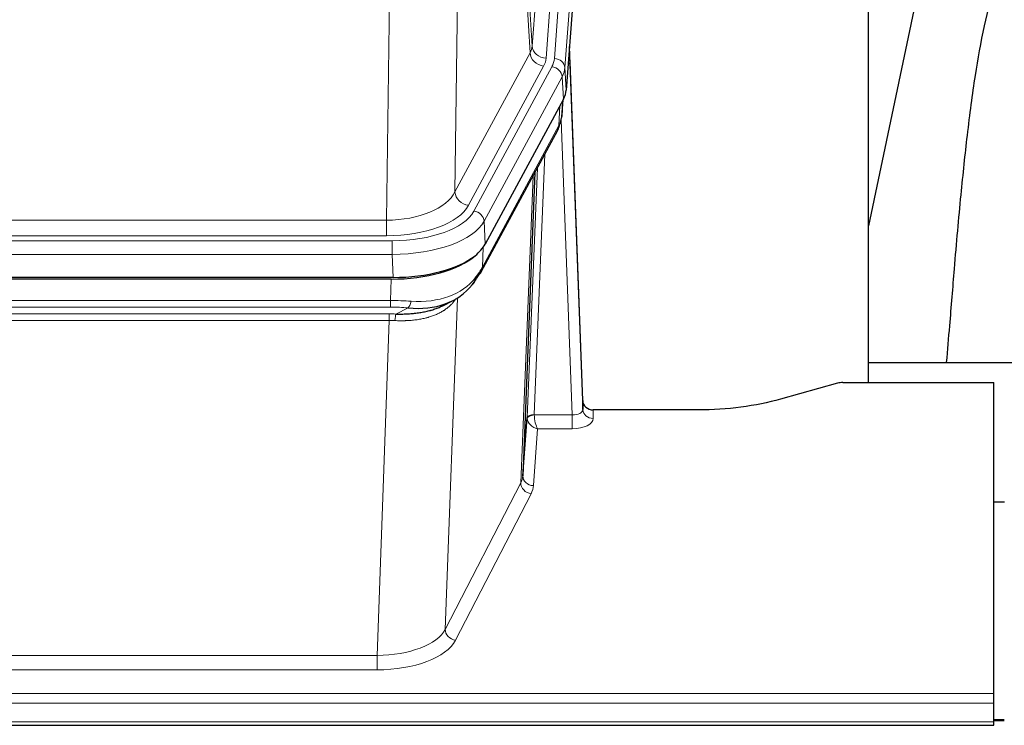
# Model space of a CAD drawing. Header units: inches. Extents: x 0 to 23760, y -13 to 16800.
# Tile 250 of 256: x 18407 to 18687, y 13635 to 13836. Entities that reach past the tile are written whole.
import ezdxf

# ---------------------------------------------------------------- set-up
doc = ezdxf.new("R2010")
doc.units = ezdxf.units.IN
doc.layers.add('1', color=7, linetype='Continuous', true_color=0xffffff)

msp = doc.modelspace()

# ---------------------------------------------------------------- linework, layer by layer
at = {"layer": '1', "color": 110, "linetype": 'Continuous', "lineweight": 13}
for p, q in [((18553.09, 13828.271), (18566.157, 14001.044)), ((18570.149, 13997.618), (18557.082, 13824.845)), ((18559.43, 13824.692), (18572.54, 13998.053)), ((18575.534, 13995.483), (18562.424, 13822.122)), ((18548.714, 13902.948), (18553.09, 13828.271)), ((18552.509, 13826.362), (18548.157, 13900.614)), ((18532.115, 13862.469), (18531.157, 13786.819)), ((18511.715, 13778.784), (18512.683, 13855.28)), ((18531.157, 13786.819), (18552.509, 13826.362)), ((18535.033, 13783.01), (18556.385, 13822.554)), ((18536.558, 13781.336), (18558.732, 13822.401)), ((18562.424, 13822.122), (18562.797, 13815.75)), ((18561.639, 13819.545), (18539.465, 13778.479)), ((18562.013, 13813.172), (18561.639, 13819.545)), ((18561.528, 13808.247), (18561.882, 13812.931)), ((18560.743, 13805.668), (18560.962, 13811.225)), ((18564.51, 13723.424), (18561.379, 13807.276)), ((18538.996, 13765.392), (18560.743, 13805.668)), ((18556.726, 13797.562), (18553.703, 13723.511)), ((18551.706, 13722.745), (18554.599, 13793.622)), ((18549.892, 13704.116), (18553.359, 13791.327)), ((18299.071, 13778.784), (18511.715, 13778.784)), ((18511.715, 13774.37), (18511.715, 13778.784)), ((18539.465, 13778.479), (18539.758, 13771.958)), ((18297.483, 13772.946), (18513.303, 13772.946)), ((18511.715, 13774.37), (18299.071, 13774.37)), ((18513.303, 13769.041), (18513.303, 13772.946)), ((18539.172, 13771.028), (18538.996, 13765.392)), ((18513.303, 13769.041), (18297.483, 13769.041)), ((18513.596, 13762.52), (18513.303, 13769.041)), ((18512.814, 13755.947), (18513.005, 13762.038)), ((18531.843, 13756.642), (18528.407, 13662.502)), ((18297.972, 13755.947), (18512.814, 13755.947)), ((18512.814, 13754.081), (18297.972, 13754.081)), ((18512.814, 13754.081), (18512.814, 13755.947)), ((18514.384, 13752.108), (18517.838, 13753.853)), ((18298.314, 13752.139), (18512.472, 13752.139)), ((18512.472, 13750.274), (18512.472, 13752.139)), ((18512.472, 13750.274), (18298.314, 13750.274)), ((18508.998, 13655.098), (18512.472, 13750.274)), ((18553.704, 13723.424), (18564.51, 13723.424)), ((18564.51, 13723.424), (18564.51, 13719.509)), ((18570.49, 13724.871), (18570.501, 13722.423)), ((18554.667, 13719.509), (18553.474, 13703.36)), ((18564.51, 13719.509), (18554.667, 13719.509)), ((18528.407, 13662.502), (18549.892, 13704.116)), ((18552.8, 13701.053), (18531.315, 13659.439)), ((18301.788, 13655.098), (18508.998, 13655.098)), ((18508.998, 13655.098), (18508.998, 13650.997)), ((18508.998, 13650.997), (18301.788, 13650.997)), ((18127.393, 13644.236), (18684.393, 13644.236)), ((18127.393, 13641.502), (18684.393, 13641.502)), ((18127.393, 13636.254), (18684.393, 13636.254)), ((18684.342, 13636.519), (18687.363, 13636.519))]:
    msp.add_line(p, q, dxfattribs=at)
at = {"layer": '1', "color": 2, "linetype": 'Continuous', "lineweight": 25}
for p, q in [((18575.915, 13989.203), (18562.797, 13815.75)), ((18648.733, 13732.638), (18648.733, 13921.439)), ((18668.576, 13871.358), (18648.733, 13777.202)), ((18567.491, 13727.492), (18563.734, 13828.131)), ((18563.814, 13823.737), (18567.502, 13724.956)), ((18562.013, 13813.172), (18539.758, 13771.958)), ((18561.522, 13808.134), (18561.885, 13812.935)), ((18561.699, 13812.591), (18561.528, 13808.247)), ((18561.522, 13808.134), (18561.528, 13808.247)), ((18538.637, 13764.062), (18560.384, 13804.338)), ((18553.905, 13792.338), (18550.477, 13706.127)), ((18513.596, 13762.52), (18297.19, 13762.52)), ((18513.005, 13762.038), (18297.781, 13762.038)), ((18527.702, 13754.474), (18530.495, 13755.886)), ((18720.731, 13738.211), (18648.734, 13738.211)), ((18639.937, 13732.443), (18623.772, 13727.912)), ((18641.436, 13732.637), (18684.393, 13732.637)), ((18684.393, 13644.236), (18684.393, 13732.637)), ((18567.502, 13724.956), (18567.491, 13727.492)), ((18550.477, 13706.127), (18551.706, 13722.745)), ((18600.393, 13724.871), (18570.49, 13724.871)), ((18687.393, 13698.672), (18684.393, 13698.672)), ((18684.393, 13641.502), (18684.393, 13644.236)), ((18684.393, 13636.254), (18684.393, 13641.502)), ((18687.363, 13636.745), (18684.342, 13636.745)), ((18684.393, 13635.239), (18684.393, 13636.254)), ((18127.393, 13635.239), (18684.393, 13635.239))]:
    msp.add_line(p, q, dxfattribs=at)
at = {"layer": '1', "color": 110, "linetype": 'Continuous', "lineweight": 13}
for centre, major_axis, ratio, start_param, end_param in [((18533.064, 13828.783), (-20.038, 0.241), 0.4621297, 2.903225, 3.1123764), ((18556.385, 13826.102), (3.52, -1.9), 0.8606628, 3.6289862, 5.1474227), ((18557.082, 13828.393), (3.989, -0.302), 0.8864705, 3.2608937, 4.7793301), ((18563.814, 13821.585), (-0.214, 6.443), 0.0117452, 5.0526437, 5.774114), ((18533.064, 13825.235), (-24.033, 0.005), 0.4611335, 2.8976848, 3.1068362), ((18535.412, 13825.083), (-24.033, 0.005), 0.4611335, 2.8976848, 3.1068362), ((18559.43, 13822.031), (2.991, -0.226), 0.8864705, 0.119301, 1.6377375), ((18560.815, 13823.646), (2.998, 0.112), 0.4302668, 5.7021495, 6.2671208), ((18558.732, 13819.74), (2.64, -1.425), 0.8606628, 0.4873936, 2.00583), ((18535.412, 13822.422), (27.028, 0.171), 0.4605352, 6.0362132, 6.2453646), ((18556.864, 13806.238), (3.52, -1.9), 0.8606628, 0.0000038, 0.4001271), ((18533.734, 13788.458), (27.538, 20.422), 0.1820486, 5.9117291, 5.9437093), ((18511.794, 13789.391), (20.002, 0.126), 0.5302672, 4.7050812, 6.0263936), ((18535.033, 13786.558), (-3.52, 1.9), 0.8606628, 0.4873936, 2.00583), ((18511.794, 13785.843), (24.002, 0.049), 0.477994, 4.708097, 6.0294094), ((18513.252, 13784.043), (-24.02, 0.03), 0.4619935, 1.5735185, 2.8978281), ((18536.558, 13778.675), (2.64, -1.425), 0.8606628, 0.4873936, 2.00583), ((18513.252, 13781.382), (27.018, 0.111), 0.4567867, 4.7124116, 6.0367213), ((18535.117, 13765.963), (3.52, -1.9), 0.8606628, 0.0000038, 0.4001271), ((18513.067, 13777.33), (-25.329, 12.681), 0.6929209, 2.1169098, 3.0007467), ((18512.164, 13748.513), (27.015, 0.091), 0.2751837, 1.3250001, 1.545831), ((18512.164, 13744.678), (23.017, 0.318), 0.4083138, 1.3161001, 1.5369309), ((18517.838, 13757.688), (-0.368, -3.983), 0.2964475, 0.3019504, 1.0888865), ((18511.682, 13742.327), (24.025, 0.387), 0.4081205, 1.4515092, 1.5313568), ((18514.384, 13748.273), (0.131, 3.998), 0.1099517, 0.2897867, 1.0584981), ((18511.682, 13738.491), (20.023, 0.877), 0.5868265, 1.4258227, 1.5056703), ((18554.703, 13722.618), (-2.996, 0.15), 0.8842154, 0.0089587, 0.1047241), ((18553.703, 13722.65), (1.998, -0.082), 0.4302193, 1.5883537, 3.1255299), ((18553.704, 13722.563), (-1.996, -0.13), 0.4297663, 4.6843512, 6.2157251), ((18554.667, 13722.132), (-2.669, 1.608), 0.8008031, 0.5106166, 2.0203264), ((18554.703, 13723.479), (1.001, 0.011), 0.9036688, 3.0949665, 3.190732), ((18554.667, 13722.132), (-0.506, 2.997), 0.2740591, 1.0794715, 2.5891813), ((18564.497, 13725.047), (-3.004, 0.138), 0.5390598, 1.5996723, 3.1704686), ((18570.501, 13725.047), (-3, -0.013), 0.8746179, 0.0299147, 1.5670846), ((18564.497, 13722.423), (-6.003, 0.008), 0.4854373, 1.5734916, 3.1442879), ((18530.474, 13706.382), (20.016, 0.121), 0.4848834, 6.0350943, 6.2444185), ((18553.474, 13705.984), (2.992, -0.221), 0.8740585, 3.1714428, 4.7769181), ((18552.8, 13703.677), (2.666, -1.376), 0.8484453, 3.5215353, 5.1252561), ((18530.474, 13703.758), (23.014, 0.002), 0.4845187, 6.038018, 6.2473422), ((18508.992, 13664.772), (20.013, 0.104), 0.483363, 4.7101919, 6.0355739), ((18531.315, 13662.063), (2.666, -1.376), 0.8484453, 3.5215353, 5.1252561), ((18508.992, 13662.148), (-23.012, 0.004), 0.4845836, 1.5711584, 2.8965404)]:
    msp.add_ellipse(centre, major_axis=major_axis, ratio=ratio, start_param=start_param, end_param=end_param, dxfattribs=at)
at = {"layer": '1', "color": 2, "linetype": 'Continuous', "lineweight": 25}
for centre, major_axis, ratio, start_param, end_param in [((18535.777, 13816.189), (-27.037, 0.006), 0.4611335, 2.8976848, 3.1068362), ((18534.884, 13817.734), (-26.161, 11.46), 0.4493681, 3.1218709, 3.267222), ((18533.733, 13788.458), (27.174, 22.247), 0.2659535, 6.00291, 6.0348903), ((18557.03, 13806.559), (3.584, -1.776), 0.8816114, 6.2824956, 6.6531678), ((18513.538, 13775.004), (-27.023, 0.034), 0.4619935, 2.6128783, 2.8978281), ((18512.979, 13774.513), (-27.01, 0.015), 0.4618579, 1.5720062, 2.656), ((18513.538, 13775.004), (-27.023, 0.034), 0.4619935, 1.5735185, 2.6128783), ((18512.164, 13748.513), (27.355, 20.182), 0.1876908, 5.6857719, 5.9066027), ((18514.86, 13745.65), (23.434, 19.972), 0.1471226, 5.6997031, 5.9205339), ((18533.34, 13763.281), (3.195, -2.407), 0.6715965, 6.033487, 6.820423), ((18535.117, 13765.963), (3.52, -1.9), 0.8606628, 5.9153676, 6.2831892), ((18513.067, 13777.33), (-23.359, 16.381), 0.7286412, 2.2260513, 3.1098882), ((18641.439, 13731.18), (-3, 0.002), 0.4856498, 4.7136997, 5.2369038), ((18570.49, 13727.584), (-3, 0.002), 0.9042699, 0.0343167, 1.5714866)]:
    msp.add_ellipse(centre, major_axis=major_axis, ratio=ratio, start_param=start_param, end_param=end_param, dxfattribs=at)
for points, knots in [([(18697.839, 13871.39), (18696.705, 13869.884), (18690.755, 13861.361), (18685.182, 13848.217), (18681.302, 13833.259), (18678.88, 13819.376), (18676.873, 13804.147), (18674.902, 13785.644), (18673.27, 13767.361), (18671.983, 13750.993), (18671.181, 13741.853), (18670.885, 13738.335)], [0, 0, 0, 0, 0.0321271, 0.1811391, 0.2945987, 0.4244837, 0.5723167, 0.6990076, 0.8399552, 0.939366, 1, 1, 1, 1]), ([(18514.384, 13752.108), (18514.903, 13752.099), (18515.418, 13752.096), (18516.443, 13752.109), (18516.953, 13752.124), (18517.588, 13752.153), (18517.714, 13752.16), (18517.967, 13752.174), (18518.094, 13752.182), (18518.47, 13752.207), (18518.719, 13752.226), (18519.461, 13752.29), (18519.948, 13752.342), (18520.907, 13752.467), (18521.379, 13752.539), (18522.308, 13752.705), (18522.764, 13752.799), (18523.438, 13752.956), (18523.66, 13753.011), (18523.991, 13753.098), (18524.101, 13753.127), (18524.265, 13753.173), (18524.32, 13753.188), (18524.428, 13753.219), (18524.915, 13753.36), (18525.383, 13753.514), (18526.189, 13753.805), (18526.887, 13754.084), (18527.541, 13754.392), (18527.822, 13754.535)], [0, 0, 0, 0, 0.1020877, 0.1020877, 0.2041754, 0.2041754, 0.2296973, 0.2296973, 0.2552192, 0.2552192, 0.3062631, 0.3062631, 0.4083508, 0.4083508, 0.5104385, 0.5104385, 0.6125262, 0.6125262, 0.66357, 0.66357, 0.6890919, 0.6890919, 0.7018529, 0.7018529, 0.7146139, 0.8167015, 0.8167015, 0.9187892, 1, 1, 1, 1]), ([(18623.772, 13727.912), (18620.239, 13726.921), (18616.437, 13726.157), (18608.554, 13725.132), (18604.474, 13724.871), (18600.393, 13724.871)], [0, 0, 0, 0, 0.5, 0.5, 1, 1, 1, 1])]:
    msp.add_open_spline(points, degree=3, knots=knots, dxfattribs=at)
msp.add_open_spline([(18560.384, 13804.338), (18560.504, 13804.561), (18560.614, 13804.783)], degree=2, dxfattribs=at)
at = {"layer": '1', "color": 110, "linetype": 'Continuous', "lineweight": 13}
msp.add_open_spline([(18531.445, 13756.516), (18531.289, 13756.263), (18531.117, 13756.014), (18530.742, 13755.525), (18530.539, 13755.284), (18530.101, 13754.812), (18529.866, 13754.582), (18529.366, 13754.132), (18529.101, 13753.913), (18528.678, 13753.594), (18528.534, 13753.489), (18528.31, 13753.335), (18528.235, 13753.284), (18528.083, 13753.183), (18528.006, 13753.133), (18527.617, 13752.887), (18527.294, 13752.699), (18526.625, 13752.343), (18525.931, 13752.007), (18525.189, 13751.71), (18524.424, 13751.433), (18524.029, 13751.304), (18523.571, 13751.171), (18523.52, 13751.156), (18523.418, 13751.127), (18523.366, 13751.113), (18523.211, 13751.07), (18522.9, 13750.987), (18522.585, 13750.911), (18521.95, 13750.767), (18521.52, 13750.682), (18520.646, 13750.534), (18520.202, 13750.471), (18519.3, 13750.365), (18518.842, 13750.322), (18518.145, 13750.273), (18517.911, 13750.259), (18517.557, 13750.241), (18517.439, 13750.236), (18517.201, 13750.227), (18517.082, 13750.223), (18516.486, 13750.206), (18516.006, 13750.202), (18515.04, 13750.211), (18514.554, 13750.224), (18514.066, 13750.245)], degree=3, knots=[0, 0, 0, 0, 0.0625, 0.0625, 0.125, 0.125, 0.1875, 0.1875, 0.25, 0.25, 0.28125, 0.28125, 0.296875, 0.296875, 0.3125, 0.3125, 0.375, 0.375, 0.4375, 0.5, 0.5, 0.5625, 0.5625, 0.5703125, 0.5703125, 0.578125, 0.578125, 0.59375, 0.625, 0.625, 0.6875, 0.6875, 0.75, 0.75, 0.8125, 0.8125, 0.84375, 0.84375, 0.859375, 0.859375, 0.875, 0.875, 0.9375, 0.9375, 1, 1, 1, 1], dxfattribs=at)

doc.saveas('drawing.dxf')
